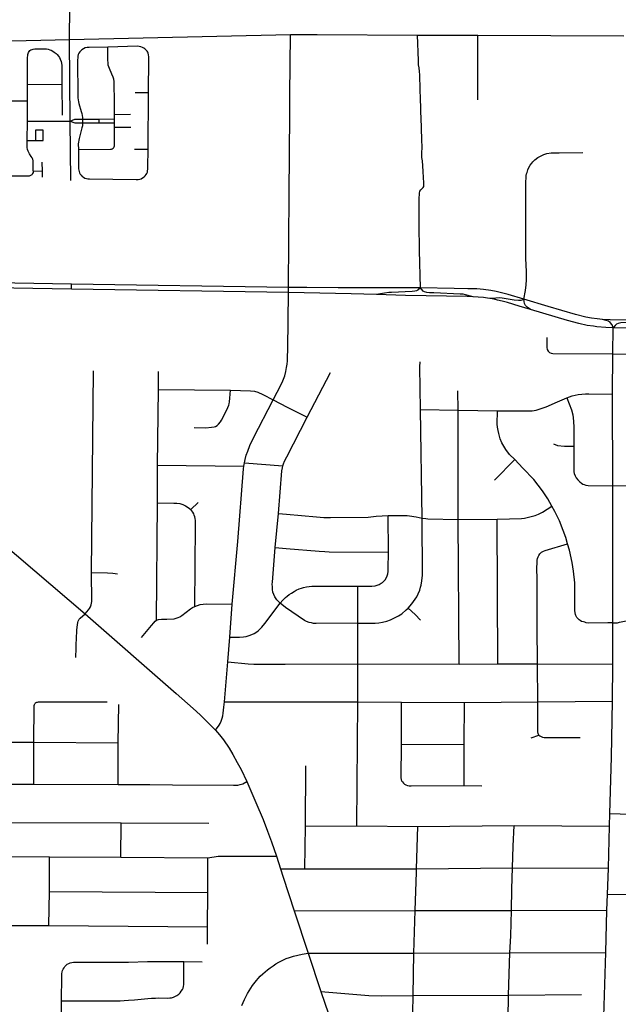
# Model space of a CAD drawing. Extents: x 1410746 to 1533160, y 578873 to 704954.
# Tile 160 of 227: x 1473654 to 1478404, y 659930 to 667737. Entities that reach past the tile are written whole.
import ezdxf

# ---------------------------------------------------------------- set-up
doc = ezdxf.new("R2010")
doc.units = 0
doc.header["$MEASUREMENT"] = 0
doc.layers.add('MC_STREETS', color=254, linetype='CONTINUOUS')

msp = doc.modelspace()

# ---------------------------------------------------------------- linework, layer by layer
at = {"layer": 'MC_STREETS'}
for p, q in [((1474050.111925, 667579.269225), (1475803.057225, 667620.60425)), ((1476810.0568, 667613.9627), (1477288.111375, 667613.0088)), ((1477290.14865, 667100.90375), (1477288.111375, 667613.0088)), ((1477288.111375, 667613.0088), (1478449.0829, 667607.9588)), ((1473448.977375, 667565.0825), (1474050.111925, 667579.269225)), ((1474055.1845, 666933.300925), (1474050.111925, 667579.269225)), ((1473715.4433, 667092.3531), (1473715.797725, 667225.388825)), ((1473715.797725, 667225.388825), (1473988.6397, 667223.03625)), ((1473988.6397, 667223.03625), (1473990.842125, 666978.698075)), ((1474570.825625, 667160.8487), (1474676.8547, 667160.50965)), ((1474672.850325, 666710.254425), (1474676.8547, 667160.50965)), ((1473715.20655, 666932.775325), (1473715.4433, 667092.3531)), ((1474405.861975, 666986.28475), (1474405.1558, 667117.89905)), ((1474405.861975, 666986.28475), (1474533.30075, 666987.433675)), ((1474406.057575, 666949.8287), (1474405.861975, 666986.28475)), ((1473713.83585, 666779.073275), (1473715.20655, 666932.775325)), ((1473715.20655, 666932.775325), (1474055.1845, 666933.300925)), ((1474058.9058, 666461.909575), (1474055.1845, 666933.300925)), ((1474152.34085, 666948.682025), (1474283.592825, 666949.275225)), ((1474152.34085, 666948.682025), (1474153.4663, 666918.830325)), ((1474153.4663, 666918.830325), (1474283.451975, 666919.383225)), ((1474283.451975, 666919.383225), (1474283.592825, 666949.275225)), ((1474283.451975, 666919.383225), (1474406.226375, 666919.905475)), ((1474283.592825, 666949.275225), (1474406.057575, 666949.8287)), ((1474406.226375, 666919.905475), (1474406.057575, 666949.8287)), ((1474406.433225, 666884.825675), (1474406.226375, 666919.905475)), ((1474406.433225, 666884.825675), (1474534.781525, 666885.3518)), ((1473713.83585, 666779.073275), (1473779.61245, 666778.981625)), ((1474566.12165, 666710.831), (1474672.850325, 666710.254425)), ((1473833.7273, 666537.26315), (1473833.606825, 666607.63125)), ((1473761.685, 666537.56575), (1473833.7273, 666537.26315)), ((1473833.82245, 666488.79695), (1473833.7273, 666537.26315)), ((1474065.2784, 665600.55805), (1474065.68995, 665640.624025)), ((1475787.55725, 665574.01225), (1474065.2784, 665600.55805)), ((1475787.9561, 665614.21135), (1474065.68995, 665640.624025)), ((1475787.55725, 665574.01225), (1475787.9561, 665614.21135)), ((1475781.6199, 665127.398925), (1475787.55725, 665574.01225)), ((1478361.500275, 665087.026), (1478362.7762, 665293.4077)), ((1478357.581325, 664767.949525), (1478361.500275, 665087.026)), ((1478361.500275, 665087.026), (1479107.42595, 665076.925975)), ((1474224.446225, 663353.31785), (1474238.5479, 664953.68895)), ((1474755.372175, 664805.5498), (1474755.842525, 664948.066725)), ((1475934.5154, 664585.29475), (1476120.979875, 664940.656125)), ((1474748.78965, 664205.8378), (1474755.372175, 664805.5498)), ((1474755.372175, 664805.5498), (1475326.4975, 664799.02065)), ((1475665.541425, 664722.114325), (1475777.3526, 664664.8309)), ((1477132.056225, 664641.19585), (1477131.38365, 664793.260175)), ((1478360.687275, 664041.7817), (1478357.581325, 664767.949525)), ((1475777.3526, 664664.8309), (1475934.5154, 664585.29475)), ((1476847.97345, 663785.062375), (1476835.42425, 664645.123)), ((1476835.42425, 664645.123), (1477132.056225, 664641.19585)), ((1475773.934325, 664269.833925), (1475934.5154, 664585.29475)), ((1477132.056225, 664641.19585), (1477444.121525, 664636.24475)), ((1477133.541125, 663775.15625), (1477132.056225, 664641.19585)), ((1474748.024575, 663906.738), (1474748.78965, 664205.8378)), ((1474748.78965, 664205.8378), (1475433.10915, 664198.353875)), ((1475433.10915, 664198.353875), (1475437.51565, 664222.6783)), ((1475437.51565, 664222.6783), (1475741.809175, 664198.4524)), ((1477421.893225, 664086.204825), (1477581.886025, 664248.8459)), ((1478360.687275, 664041.7817), (1478528.442325, 664043.542125)), ((1478361.03275, 662954.618175), (1478360.687275, 664041.7817)), ((1474739.164675, 662975.31925), (1474748.024575, 663906.738)), ((1475011.941025, 663852.781075), (1475069.145325, 663908.886625)), ((1475682.4351, 663552.652425), (1475706.731325, 663820.9547)), ((1475706.731325, 663820.9547), (1475769.987625, 663815.427675)), ((1476579.236225, 663516.53435), (1476577.23055, 663805.97835)), ((1477133.541125, 663775.15625), (1477442.661575, 663777.184775)), ((1477141.391825, 662628.461025), (1477133.541125, 663775.15625)), ((1477447.717325, 662630.5437), (1477442.661575, 663777.184775)), ((1473501.237025, 663600.957525), (1474172.280975, 663026.616925)), ((1475682.4351, 663552.652425), (1475767.645875, 663545.489525)), ((1476336.426575, 662951.56175), (1476337.06665, 663245.198625)), ((1475321.07625, 662841.9193), (1475340.133675, 663102.563425)), ((1475762.95505, 663076.44055), (1475719.96015, 663110.969725)), ((1476336.64015, 662629.49055), (1476336.426575, 662951.56175)), ((1478360.070825, 662628.562725), (1478361.03275, 662954.618175)), ((1475305.794325, 662645.04575), (1475321.07625, 662841.9193)), ((1475277.87855, 662329.6171), (1475305.794325, 662645.04575)), ((1475759.70865, 662628.049075), (1476336.64015, 662629.49055)), ((1476336.1185, 662327.472125), (1476336.64015, 662629.49055)), ((1476336.64015, 662629.49055), (1477141.391825, 662628.461025)), ((1477141.391825, 662628.461025), (1477447.717325, 662630.5437)), ((1477447.717325, 662630.5437), (1477763.5438, 662629.8964)), ((1477763.5438, 662629.8964), (1478360.070825, 662628.562725)), ((1477764.43805, 662327.821825), (1477763.5438, 662629.8964)), ((1478358.88545, 662334.572825), (1478360.070825, 662628.562725)), ((1474435.881825, 662004.0935), (1474439.85215, 662308.323625)), ((1475277.87855, 662329.6171), (1475757.12385, 662328.91025)), ((1475757.12385, 662328.91025), (1476336.1185, 662327.472125)), ((1476329.124425, 661344.28445), (1476336.1185, 662327.472125)), ((1476336.1185, 662327.472125), (1476684.525275, 662325.81465)), ((1476684.510525, 661991.725425), (1476684.525275, 662325.81465)), ((1476684.525275, 662325.81465), (1477184.29535, 662323.75715)), ((1477181.01805, 661990.48265), (1477184.29535, 662323.75715)), ((1477184.29535, 662323.75715), (1477764.43805, 662327.821825)), ((1477764.43805, 662327.821825), (1478358.88545, 662334.572825)), ((1473187.2329, 662010.72875), (1473765.195825, 662007.6939)), ((1473765.195825, 662007.6939), (1474435.881825, 662004.0935)), ((1473766.013725, 661675.045275), (1473765.195825, 662007.6939)), ((1474435.63445, 661674.016075), (1474435.881825, 662004.0935)), ((1476684.510525, 661991.725425), (1477181.01805, 661990.48265)), ((1477180.62435, 661665.5092), (1477181.01805, 661990.48265)), ((1477712.108525, 662042.1582), (1477774.167625, 662064.23325)), ((1475921.4716, 661342.243325), (1475924.805675, 661820.662775)), ((1473180.453225, 661678.093825), (1473766.013725, 661675.045275)), ((1473766.013725, 661675.045275), (1474435.63445, 661674.016075)), ((1477180.62435, 661665.5092), (1477320.52795, 661663.4355)), ((1478334.377625, 661342.616475), (1478337.162725, 661443.11695)), ((1478337.162725, 661443.11695), (1478603.697625, 661435.781975)), ((1473184.24165, 661372.806075), (1474458.9323, 661369.7119)), ((1474455.845025, 661095.79645), (1474458.9323, 661369.7119)), ((1474458.9323, 661369.7119), (1475154.43975, 661366.084625)), ((1475917.7489, 661003.952025), (1475921.4716, 661342.243325)), ((1475921.4716, 661342.243325), (1476329.124425, 661344.28445)), ((1476329.124425, 661344.28445), (1476813.495175, 661339.627)), ((1476803.089025, 661005.739525), (1476813.495175, 661339.627)), ((1476813.495175, 661339.627), (1477576.897175, 661348.88615)), ((1477576.897175, 661348.88615), (1478334.377625, 661342.616475)), ((1478325.13585, 661009.799225), (1478334.377625, 661342.616475)), ((1472862.817325, 661108.341875), (1473889.9633, 661099.9024)), ((1473889.6795, 660825.932475), (1473889.9633, 661099.9024)), ((1473889.9633, 661099.9024), (1474455.845025, 661095.79645)), ((1474455.845025, 661095.79645), (1475148.07245, 661091.457525)), ((1475146.748175, 660815.660525), (1475148.07245, 661091.457525)), ((1475691.631275, 661104.54675), (1475723.142025, 661005.201475)), ((1475723.142025, 661005.201475), (1475917.7489, 661003.952025)), ((1475723.142025, 661005.201475), (1475745.033525, 660937.330725)), ((1475917.7489, 661003.952025), (1476803.089025, 661005.739525)), ((1476803.089025, 661005.739525), (1477565.03305, 661011.747725)), ((1477565.03305, 661011.747725), (1478325.13585, 661009.799225)), ((1478319.417675, 660801.149725), (1478325.13585, 661009.799225)), ((1475745.033525, 660937.330725), (1475832.741225, 660672.62635)), ((1473885.540725, 660556.045225), (1473889.6795, 660825.932475)), ((1473889.6795, 660825.932475), (1475146.748175, 660815.660525)), ((1475144.486775, 660543.582275), (1475146.748175, 660815.660525)), ((1478313.35175, 660676.302525), (1478319.417675, 660801.149725)), ((1478319.417675, 660801.149725), (1479728.9211, 660812.20515)), ((1475832.741225, 660672.62635), (1476792.9916, 660673.303525)), ((1475832.741225, 660672.62635), (1475942.251825, 660335.31765)), ((1476781.678625, 660336.154925), (1476792.9916, 660673.303525)), ((1476792.9916, 660673.303525), (1477556.79225, 660673.08205)), ((1477556.79225, 660673.08205), (1478313.35175, 660676.302525)), ((1478304.053875, 660340.5719), (1478313.35175, 660676.302525)), ((1473588.77755, 660555.60085), (1473885.540725, 660556.045225)), ((1473885.540725, 660556.045225), (1475144.486775, 660543.582275)), ((1475144.0577, 660406.078875), (1475144.486775, 660543.582275)), ((1475942.251825, 660335.31765), (1476781.678625, 660336.154925)), ((1475942.251825, 660335.31765), (1476043.13845, 660031.3304)), ((1476777.43095, 660001.0552), (1476781.678625, 660336.154925)), ((1476781.678625, 660336.154925), (1477542.44155, 660338.1782)), ((1477531.782525, 660003.875125), (1477542.44155, 660338.1782)), ((1477542.44155, 660338.1782), (1478304.053875, 660340.5719)), ((1478289.81545, 659832.482975), (1478304.053875, 660340.5719)), ((1474956.539575, 660268.859775), (1475103.103375, 660268.286425)), ((1473984.20325, 659649.128725), (1473986.543425, 659958.924825)), ((1476777.43095, 660001.0552), (1477531.782525, 660003.875125)), ((1477531.782525, 660003.875125), (1478111.3815, 660007.18735))]:
    msp.add_line(p, q, dxfattribs=at)
for points in [[(1474050.111925, 667579.269225), (1474063.283425, 668879.538625), (1474076.133525, 669918.024975)], [(1475787.9561, 665614.21135), (1475792.9515, 666353.52465), (1475797.24835, 666989.456975), (1475798.28045, 667140.373075), (1475803.057225, 667620.60425)], [(1475803.057225, 667620.60425), (1476014.301875, 667619.415275), (1476810.0568, 667613.9627)], [(1476831.00115, 667209.92365), (1476829.519825, 667273.7996), (1476828.8027, 667299.678825), (1476826.595825, 667325.846075), (1476822.812625, 667354.535475), (1476819.659925, 667379.7569), (1476817.529025, 667413.17815), (1476810.0568, 667613.9627)], [(1473715.797725, 667225.388825), (1473716.98695, 667440.02465), (1473717.343175, 667449.886975), (1473718.25805, 667460.4589), (1473720.392775, 667468.896125), (1473723.973925, 667477.298825), (1473729.017925, 667484.8648)], [(1473729.017925, 667484.8648), (1473735.503025, 667491.7102), (1473743.069, 667497.11445), (1473752.4364, 667501.437875), (1473761.8038, 667503.959875), (1473775.314475, 667505.401), (1473789.905975, 667505.941425), (1473854.0366, 667505.7613), (1473866.8267, 667505.040725), (1473879.977075, 667502.698875), (1473893.3076, 667499.096025), (1473904.296275, 667494.412325), (1473916.3658, 667488.2875), (1473927.714775, 667480.541375), (1473942.12615, 667469.192425), (1473951.493525, 667460.1853), (1473961.5815, 667447.395225), (1473968.60705, 667435.866125)], [(1474352.183075, 667520.0955), (1474205.568475, 667517.49135), (1474189.162225, 667516.449675), (1474174.318475, 667512.80385), (1474160.255975, 667506.55385), (1474148.0164, 667499.00175), (1474137.86015, 667489.887175), (1474131.88995, 667482.955225), (1474124.251075, 667472.19135), (1474118.5219, 667460.385775), (1474115.2233, 667448.75385), (1474114.036375, 667435.43645), (1474113.698875, 667418.67305), (1474115.22595, 667133.917225), (1474115.86075, 667116.6788), (1474117.42325, 667101.574625), (1474120.179375, 667085.364525), (1474124.317325, 667071.402825), (1474142.16285, 667008.8663), (1474146.589925, 666993.2413), (1474149.421725, 666978.097975), (1474151.53785, 666962.251725), (1474152.34085, 666948.682025)], [(1474676.8547, 667160.50965), (1474679.223275, 667426.832), (1474678.65285, 667442.839575), (1474676.572425, 667459.251825), (1474673.336225, 667471.27205), (1474669.637675, 667479.8249), (1474664.5522, 667487.453125), (1474658.07975, 667495.774825), (1474648.13995, 667504.790025), (1474637.737825, 667512.187075), (1474627.56685, 667517.734875), (1474616.2401, 667522.5892), (1474602.3706, 667525.13195), (1474588.5011, 667526.056575), (1474352.183075, 667520.0955)], [(1474405.1558, 667117.89905), (1474404.69975, 667202.893625), (1474404.003975, 667225.506775), (1474402.43845, 667246.03255), (1474399.839325, 667264.105925), (1474394.5867, 667282.511625), (1474386.432975, 667304.3383), (1474366.245575, 667349.00175), (1474361.037225, 667362.80385), (1474357.20195, 667376.8944), (1474354.787225, 667395.61635), (1474353.745575, 667415.92885), (1474352.183075, 667520.0955)], [(1473968.60705, 667435.866125), (1473974.799725, 667424.4767), (1473982.301025, 667405.7497), (1473985.360275, 667391.551125), (1473987.521975, 667373.71705), (1473988.43285, 667357.005825), (1473988.6397, 667223.03625)], [(1476855.24345, 666406.083575), (1476859.601675, 666414.37535), (1476861.8239, 666427.4309), (1476862.101675, 666444.9309), (1476859.45995, 666483.084325), (1476856.424675, 666534.6842), (1476849.3855, 666617.032475), (1476846.30705, 666645.4722), (1476844.283525, 666668.742725), (1476844.73935, 666692.063675), (1476847.3188, 666714.272025), (1476848.330575, 666734.507275), (1476845.295275, 666777.507175), (1476841.754125, 666884.754), (1476837.707075, 667015.271325), (1476834.477525, 667131.956225), (1476832.585925, 667159.384525), (1476831.00115, 667209.92365)], [(1473585.466725, 667092.77145), (1473715.4433, 667092.3531)], [(1474055.1845, 666933.300925), (1474091.2843, 666947.014875), (1474152.34085, 666948.682025)], [(1474055.1845, 666933.300925), (1474091.6876, 666918.38055), (1474153.4663, 666918.830325)], [(1474153.4663, 666918.830325), (1474151.27345, 666896.5611), (1474147.9807, 666879.5889), (1474126.79825, 666795.324625), (1474123.152425, 666780.480875), (1474120.54825, 666766.6788), (1474119.022775, 666752.3819), (1474119.3047, 666709.027675)], [(1473839.757675, 666862.22585), (1473779.469725, 666862.341725), (1473779.61245, 666778.981625)], [(1473779.61245, 666778.981625), (1473840.181325, 666778.8554), (1473839.757675, 666862.22585)], [(1474119.3047, 666709.027675), (1474373.801125, 666709.9865), (1474381.20915, 666710.630675), (1474387.972975, 666713.100025), (1474395.273625, 666717.931325), (1474400.319675, 666722.87), (1474404.09185, 666728.915675), (1474406.55855, 666736.718575), (1474407.26485, 666743.78175), (1474406.433225, 666884.825675)], [(1473761.685, 666537.56575), (1473761.929425, 666602.054375), (1473760.62735, 666617.9398), (1473757.50235, 666631.48145), (1473752.81485, 666642.9398), (1473746.304425, 666653.35645), (1473731.200275, 666674.1898), (1473725.210675, 666683.5648), (1473720.523175, 666694.241875), (1473716.0961, 666707.2627), (1473714.273175, 666723.40855), (1473713.692, 666739.293225), (1473713.83585, 666779.073275)], [(1474119.3047, 666709.027675), (1474119.634675, 666570.7989), (1474120.5342, 666555.282125), (1474122.185125, 666542.6883), (1474125.2913, 666532.09075), (1474128.94565, 666522.5895), (1474134.60985, 666512.722825), (1474141.9185, 666503.769725), (1474150.506175, 666494.816625), (1474160.007425, 666487.50795), (1474171.51855, 666481.478325), (1474183.943275, 666477.093125), (1474194.72355, 666475.448675), (1474208.61, 666474.16965), (1474579.5243, 666469.236325), (1474593.950725, 666469.886425), (1474606.93175, 666472.159775), (1474618.6256, 666476.17955), (1474629.7713, 666482.209175), (1474640.36885, 666489.883275), (1474650.23555, 666499.74995), (1474657.7269, 666508.885775), (1474663.2084, 666518.387025), (1474667.04545, 666528.801875), (1474669.42075, 666539.582125), (1474671.106475, 666552.51725), (1474671.733875, 666568.82965), (1474672.850325, 666710.254425)], [(1477653.160475, 665521.5261), (1477667.69215, 665589.88725), (1477673.17715, 665634.550825), (1477676.644375, 665675.18295), (1477675.083675, 665739.69955), (1477670.899625, 665842.8857), (1477670.3432, 666104.48525), (1477670.924225, 666453.8661), (1477671.73395, 666481.1751), (1477673.546925, 666502.2712), (1477676.60205, 666514.96375), (1477679.917, 666526.558225), (1477687.05905, 666547.186775), (1477695.2539, 666564.15165), (1477705.4432, 666582.53515), (1477717.562925, 666599.0597), (1477726.1856, 666609.09415), (1477742.812875, 666626.260125), (1477764.214725, 666643.3339), (1477790.917425, 666658.483475), (1477812.177875, 666668.27315), (1477836.20475, 666675.823675), (1477871.142325, 666680.976875), (1477935.491275, 666681.55365), (1478122.838025, 666683.279025)], [(1473761.685, 666537.56575), (1473760.133325, 666526.1291), (1473756.498325, 666516.81415), (1473749.582225, 666507.424925), (1473739.87045, 666500.3509), (1473728.599975, 666497.113625), (1473716.73, 666496.394225), (1473535.223325, 666497.637525)], [(1476833.357675, 665611.000675), (1476826.546125, 665907.98645), (1476824.87945, 666113.542025), (1476825.15725, 666329.097575), (1476825.435025, 666344.653125), (1476827.37945, 666362.153125), (1476830.435025, 666376.597575), (1476836.546125, 666388.26425), (1476843.76835, 666396.042025), (1476855.24345, 666406.083575)], [(1474065.68995, 665640.624025), (1473313.408, 665652.161025), (1473159.05775, 665653.2627), (1473083.257, 665652.66585), (1473017.19305, 665648.10985), (1472961.4412, 665641.91235), (1472879.729, 665628.194725), (1472816.46225, 665612.676475), (1472751.4049, 665594.173925), (1472694.895475, 665574.62015), (1472647.551925, 665554.781425), (1472592.044275, 665529.71345), (1472542.505225, 665503.451775), (1472488.03465, 665470.45895), (1472446.75455, 665442.84845), (1472398.008275, 665407.00435), (1472358.0323, 665374.2682), (1472301.97215, 665323.201175), (1472247.24445, 665269.32255), (1472016.270525, 665010.067475), (1471946.64705, 664928.526775)], [(1474065.2784, 665600.55805), (1473298.302075, 665612.3796), (1473135.355225, 665613.011475), (1473047.3544, 665609.994425), (1472971.91395, 665602.724425), (1472913.01545, 665593.673925), (1472861.823325, 665584.027375), (1472816.506775, 665571.5742), (1472771.011125, 665558.92335), (1472720.96525, 665541.650575), (1472670.23245, 665521.954325), (1472622.63085, 665499.8877), (1472564.5889, 665470.027825), (1472509.081275, 665437.797575), (1472455.772575, 665401.138225), (1472420.411775, 665374.505075), (1472371.853475, 665333.921175), (1472328.233825, 665293.955225), (1472284.249975, 665250.746125), (1472210.465, 665170.21545), (1472050.942575, 664988.89645), (1471976.864025, 664902.02105)], [(1476833.357675, 665611.000675), (1476648.763875, 665610.9367), (1476512.4915, 665610.665375), (1476180.67195, 665610.546925), (1475932.61865, 665612.448825), (1475787.9561, 665614.21135)], [(1476833.357675, 665611.000675), (1476814.109875, 665592.836075), (1476802.698125, 665586.41645), (1476789.051, 665583.33485), (1476768.441125, 665581.2914), (1476603.937775, 665574.56765), (1476582.286125, 665572.84535), (1476547.5943, 665567.43245), (1476485.345825, 665557.098725)], [(1477252.585275, 665539.826625), (1477192.166275, 665556.66775), (1477171.762075, 665560.1233), (1477149.712375, 665561.7688), (1476940.930375, 665570.12795), (1476905.49185, 665572.108975), (1476883.48035, 665574.310125), (1476865.651025, 665578.712425), (1476854.645275, 665585.095775), (1476833.357675, 665611.000675)], [(1477653.160475, 665521.5261), (1477529.6837, 665558.163175), (1477487.1979, 665569.551275), (1477434.889275, 665581.493825), (1477391.778125, 665589.6152), (1477334.8911, 665597.274975), (1477280.75605, 665601.96655), (1477240.88835, 665603.46755), (1477210.2749, 665604.060725), (1477101.864025, 665606.1611), (1476833.357675, 665611.000675)], [(1476485.345825, 665557.098725), (1476284.822025, 665562.619525), (1475787.55725, 665574.01225)], [(1477252.585275, 665539.826625), (1477203.496725, 665541.7466), (1476715.64055, 665550.70165), (1476485.345825, 665557.098725)], [(1477383.300725, 665526.62575), (1477366.76565, 665529.265925), (1477333.89275, 665533.9587), (1477292.510925, 665537.437775), (1477252.585275, 665539.826625)], [(1477653.160475, 665521.5261), (1477645.16935, 665515.1229), (1477638.448975, 665512.367675), (1477629.855225, 665510.648925), (1477613.24065, 665509.885025), (1477577.393375, 665513.462325), (1477481.6212, 665528.759), (1477460.642025, 665530.7465), (1477432.5962, 665529.86315), (1477383.300725, 665526.62575)], [(1477707.198975, 665439.798225), (1477618.364625, 665465.728325), (1477526.0087, 665493.6465), (1477483.2066, 665504.849125), (1477446.504075, 665513.867975), (1477418.0212, 665520.1465), (1477383.300725, 665526.62575)], [(1478278.323075, 665359.960425), (1478236.0965, 665364.550275), (1478192.493, 665370.058075), (1478145.2176, 665379.69675), (1478064.919825, 665398.431875), (1477846.1834, 665463.505875), (1477653.160475, 665521.5261)], [(1477707.198975, 665439.798225), (1477680.65385, 665457.1767), (1477668.81355, 665470.54475), (1477660.9377, 665487.8572), (1477655.82745, 665503.58295), (1477653.160475, 665521.5261)], [(1478362.7762, 665293.4077), (1478305.6887, 665295.7723), (1478232.4756, 665301.92385), (1478206.145275, 665306.0764), (1478157.95705, 665313.2014), (1478091.36565, 665327.6049), (1478001.09155, 665352.30335), (1477707.198975, 665439.798225)], [(1478362.7762, 665293.4077), (1478355.43245, 665316.3569), (1478340.28595, 665336.552225), (1478325.59845, 665345.7319), (1478306.49785, 665352.835775), (1478278.323075, 665359.960425)], [(1478720.784, 665353.07565), (1478487.4646, 665353.46705), (1478338.450025, 665356.747525), (1478278.323075, 665359.960425)], [(1478720.784, 665353.07565), (1478642.60405, 665341.361775), (1478617.053525, 665338.38815), (1478593.341025, 665336.483825), (1478424.6842, 665332.45595), (1478403.166825, 665329.208475), (1478388.479325, 665323.241675), (1478378.38165, 665313.603), (1478362.7762, 665293.4077)], [(1479431.9595, 665282.77845), (1478939.839375, 665287.470425), (1478362.7762, 665293.4077)], [(1477837.67325, 665216.418775), (1477836.01675, 665155.8441), (1477836.514125, 665137.982575), (1477839.30775, 665122.62665), (1477847.292025, 665107.84345), (1477857.003975, 665098.825225), (1477871.34065, 665092.58185), (1477883.827425, 665090.269475), (1478361.500275, 665087.026)], [(1475665.541425, 664722.114325), (1475728.687575, 664843.89975), (1475743.2914, 664874.682325), (1475757.476625, 664913.0585), (1475766.272525, 664946.405875), (1475771.7504, 664979.23075), (1475775.190975, 665005.259475), (1475777.734025, 665033.382475), (1475779.080325, 665056.868175), (1475781.6199, 665127.398925)], [(1476835.42425, 664645.123), (1476829.35865, 664984.431375), (1476830.780825, 665023.31475)], [(1475039.440975, 664502.379525), (1475130.22525, 664502.266), (1475175.8039, 664505.38705), (1475196.666375, 664508.98875), (1475208.814325, 664512.3959), (1475221.335625, 664520.531725), (1475231.364475, 664530.537925), (1475246.597375, 664548.094), (1475255.307025, 664562.49785), (1475297.0789, 664644.388425), (1475314.098575, 664681.583225), (1475316.51555, 664690.280075), (1475319.9168, 664706.2446), (1475322.7301, 664735.3364), (1475326.4975, 664799.02065)], [(1475326.4975, 664799.02065), (1475485.460425, 664795.565625), (1475516.566, 664791.317925), (1475543.6611, 664783.140125), (1475582.383125, 664765.99285), (1475665.541425, 664722.114325)], [(1475437.51565, 664222.6783), (1475442.8004, 664248.807525), (1475452.186875, 664283.600425), (1475463.230475, 664316.904175), (1475479.830175, 664361.3939), (1475509.366225, 664420.934475), (1475665.541425, 664722.114325)], [(1477444.121525, 664636.24475), (1477586.844675, 664635.66765), (1477668.61945, 664636.27065), (1477720.882125, 664636.35235), (1477751.04775, 664641.598075), (1477831.363875, 664668.46155), (1477921.4759, 664707.88765), (1477995.675875, 664738.149075)], [(1477995.675875, 664738.149075), (1478037.32245, 664755.9243), (1478085.281025, 664765.9269), (1478144.64245, 664769.87965), (1478169.3727, 664770.1303), (1478357.581325, 664767.949525)], [(1477995.675875, 664738.149075), (1478031.80375, 664644.910725), (1478042.235825, 664603.175575), (1478049.7322, 664554.939125), (1478050.438225, 664504.283725), (1478050.675775, 664356.72595)], [(1477581.886025, 664248.8459), (1477541.9491, 664290.4239), (1477510.972125, 664330.371), (1477479.39935, 664383.081525), (1477466.52405, 664414.662825), (1477455.5313, 664456.409475), (1477449.508325, 664479.114475), (1477445.831175, 664506.8746), (1477444.021475, 664529.4979), (1477444.121525, 664636.24475)], [(1477889.41265, 664374.660625), (1477922.33875, 664360.301075), (1477976.7714, 664356.33355), (1478050.675775, 664356.72595)], [(1478050.675775, 664356.72595), (1478052.00025, 664192.7522), (1478052.040275, 664151.217825), (1478054.0337, 664138.063325), (1478061.00515, 664120.80515), (1478069.662275, 664103.514175), (1478083.136325, 664088.316375), (1478097.72685, 664072.732425), (1478111.5805, 664062.627775), (1478123.2222, 664054.3873), (1478131.859, 664050.57695), (1478146.106025, 664046.293825), (1478164.5945, 664043.38635), (1478360.687275, 664041.7817)], [(1475741.809175, 664198.4524), (1475747.45615, 664215.234625), (1475756.517925, 664236.756325), (1475773.934325, 664269.833925)], [(1475340.133675, 663102.563425), (1475384.645675, 663598.881), (1475430.406425, 664174.8561), (1475433.10915, 664198.353875)], [(1475706.731325, 663820.9547), (1475734.777325, 664161.22995), (1475738.378325, 664182.8078), (1475741.809175, 664198.4524)], [(1477875.4166, 663881.022825), (1477845.036425, 663937.3531), (1477802.438725, 664001.205975), (1477733.932625, 664091.063425), (1477647.7527, 664182.3562), (1477581.886025, 664248.8459)], [(1474748.024575, 663906.738), (1474876.11125, 663904.609075), (1474900.2805, 663904.867275), (1474924.940875, 663901.472575), (1474948.9405, 663892.990325), (1474968.71245, 663883.861725), (1474990.899075, 663868.85685), (1475011.941025, 663852.781075)], [(1477442.661575, 663777.184775), (1477541.32705, 663779.282225), (1477636.917075, 663782.168375), (1477660.5883, 663785.7179), (1477701.2247, 663794.768075), (1477744.171775, 663807.05315), (1477771.354475, 663817.821175), (1477802.27995, 663833.253225), (1477875.4166, 663881.022825)], [(1478001.70245, 663582.381025), (1477987.74545, 663630.74215), (1477967.7783, 663687.963825), (1477938.037875, 663762.861975), (1477899.885375, 663838.65185), (1477875.4166, 663881.022825)], [(1475042.850375, 663083.727475), (1475049.725725, 663729.631075), (1475049.00855, 663764.985), (1475046.827775, 663782.87965), (1475043.157825, 663796.43145), (1475039.1713, 663808.167325), (1475034.623075, 663819.91435), (1475027.301575, 663833.537025), (1475011.941025, 663852.781075)], [(1475769.987625, 663815.427675), (1476009.43445, 663795.1375), (1476066.8537, 663790.379725), (1476121.243225, 663789.026), (1476419.34045, 663792.64635), (1476483.262225, 663799.785775), (1476577.23055, 663805.97835)], [(1476577.23055, 663805.97835), (1476706.7713, 663806.380575), (1476728.974675, 663806.678825), (1476748.03205, 663804.123375), (1476799.5723, 663795.837625), (1476847.97345, 663785.062375)], [(1476735.776825, 663070.6022), (1476765.3788, 663104.639525), (1476792.818375, 663143.090575), (1476804.68055, 663160.712925), (1476816.936775, 663184.156775), (1476829.319625, 663214.15605), (1476835.6841, 663238.07825), (1476839.3442, 663252.944675), (1476845.387175, 663289.26055), (1476849.864525, 663331.800175), (1476847.97345, 663785.062375)], [(1476847.97345, 663785.062375), (1476875.99045, 663780.87605), (1476893.6433, 663778.347825), (1477133.541125, 663775.15625)], [(1475719.96015, 663110.969725), (1475693.75075, 663138.573225), (1475679.8096, 663160.32145), (1475670.3296, 663179.002625), (1475663.637825, 663199.0779), (1475660.29195, 663219.98965), (1475658.89785, 663239.5073), (1475658.619025, 663260.41905), (1475659.17665, 663276.869625), (1475682.4351, 663552.652425)], [(1477763.5438, 662629.8964), (1477761.091375, 662924.321325), (1477759.396175, 663301.434425), (1477757.997875, 663388.900125), (1477758.87845, 663434.4243), (1477760.333175, 663451.51975), (1477763.107775, 663464.21755), (1477767.855475, 663477.241475), (1477773.15105, 663489.526225), (1477782.39285, 663502.463225), (1477794.7104, 663514.61215), (1477810.341925, 663523.782075), (1477823.6631, 663529.718075), (1478001.70245, 663582.381025)], [(1478361.03275, 662954.618175), (1478320.84485, 662954.3019), (1478165.71785, 662953.292725), (1478149.7566, 662956.15165), (1478137.454125, 662959.3042), (1478127.3915, 662962.04895), (1478111.746175, 662966.723475), (1478101.739975, 662972.381925), (1478092.302325, 662978.393725), (1478075.232475, 662996.575775), (1478066.5399, 663012.04555), (1478063.928375, 663022.297175), (1478059.674425, 663049.339775), (1478058.524175, 663077.051), (1478058.09275, 663272.703825), (1478049.7696, 663365.404425), (1478038.138075, 663432.3016), (1478016.740475, 663531.812575), (1478001.70245, 663582.381025)], [(1475767.645875, 663545.489525), (1476029.259275, 663522.14505), (1476074.716475, 663519.4711), (1476108.8565, 663517.7742), (1476579.236225, 663516.53435)], [(1476337.06665, 663245.198625), (1476448.640925, 663246.3128), (1476474.5316, 663248.3607), (1476491.469575, 663252.404), (1476507.607, 663258.649075), (1476523.2464, 663268.182525), (1476532.368775, 663274.9279), (1476544.103975, 663285.994475), (1476553.59215, 663297.1047), (1476564.32375, 663314.3842), (1476570.124225, 663327.127025), (1476574.618125, 663343.979125), (1476577.239575, 663361.5802), (1476579.112025, 663384.04965), (1476579.236225, 663516.53435)], [(1474172.280975, 663026.616925), (1474199.38745, 663057.06725), (1474208.50235, 663068.98995), (1474216.7578, 663082.15395), (1474222.32055, 663097.19395), (1474224.792875, 663110.997775), (1474225.823, 663123.56545), (1474224.446225, 663353.31785)], [(1474224.446225, 663353.31785), (1474351.360875, 663350.876025), (1474393.034975, 663348.635475), (1474429.331775, 663344.6025)], [(1475763.544275, 663154.68765), (1475777.11895, 663166.455575), (1475793.2907, 663178.7238), (1475810.298925, 663190.992025), (1475830.93185, 663203.539075), (1475848.07815, 663212.794175), (1475871.36125, 663223.335525), (1475890.0026, 663230.19605), (1475906.104925, 663234.6196), (1475930.367025, 663239.61335), (1475951.465175, 663242.866575), (1475972.81115, 663244.739025), (1475993.40815, 663245.488), (1476337.06665, 663245.198625)], [(1474739.164675, 662975.31925), (1474755.309975, 662981.927175), (1474778.4064, 662984.756575), (1474822.80065, 662984.621075), (1474878.479675, 662986.8166), (1474910.720425, 662997.48325), (1474924.892325, 663003.7654), (1474939.66165, 663011.857575), (1475009.5781, 663065.41065), (1475026.244775, 663075.4801), (1475042.850375, 663083.727475)], [(1475042.850375, 663083.727475), (1475064.78645, 663092.8412), (1475086.66145, 663099.438425), (1475110.27255, 663103.6051), (1475135.619775, 663105.688425), (1475340.133675, 663102.563425)], [(1475321.07625, 662841.9193), (1475397.240775, 662840.71035), (1475430.941175, 662843.81885), (1475451.5307, 662847.79065), (1475474.403025, 662853.53965), (1475497.03685, 662861.47925), (1475513.77205, 662869.5337), (1475528.55515, 662878.35455), (1475547.096125, 662892.567125), (1475557.960925, 662902.1931), (1475575.17515, 662920.439125), (1475598.507125, 662949.860975), (1475719.96015, 663110.969725)], [(1475719.96015, 663110.969725), (1475741.9872, 663134.390875), (1475763.544275, 663154.68765)], [(1474100.193875, 662679.8946), (1474100.944075, 662753.094525), (1474102.092375, 662788.626175), (1474104.095675, 662824.478475), (1474108.3954, 662898.188125), (1474112.130425, 662940.281375), (1474115.28895, 662957.233), (1474119.17445, 662969.18015), (1474126.1928, 662983.251975), (1474133.155125, 662991.906625), (1474172.280975, 663026.616925)], [(1474172.280975, 663026.616925), (1474895.72835, 662393.91745), (1475029.4089, 662276.903575), (1475086.700575, 662225.16745), (1475145.2403, 662168.44325), (1475207.93645, 662103.575125)], [(1476336.426575, 662951.56175), (1476005.37245, 662949.24385), (1475986.53515, 662950.48545), (1475969.562925, 662953.73545), (1475951.146275, 662958.61045), (1475930.92405, 662966.37435), (1475915.1059, 662974.678175), (1475762.95505, 663076.44055)], [(1476336.426575, 662951.56175), (1476443.49395, 662952.034525), (1476474.412525, 662952.527625), (1476505.085675, 662954.8475), (1476533.8563, 662960.483), (1476568.3011, 662968.92295), (1476595.75905, 662979.32055), (1476618.7016, 662988.712275), (1476644.804225, 663001.686325), (1476660.9912, 663010.4806), (1476686.04825, 663027.482525), (1476721.18335, 663057.04055), (1476735.776825, 663070.6022)], [(1476735.776825, 663070.6022), (1476791.281625, 663020.341475), (1476835.177225, 662977.18735)], [(1474620.34695, 662839.933075), (1474699.860625, 662933.8223), (1474717.71525, 662956.06305), (1474728.801125, 662967.2992), (1474739.164675, 662975.31925)], [(1478361.03275, 662954.618175), (1478381.67735, 662954.63755), (1478398.116575, 662956.166775), (1478413.600025, 662959.22525), (1478547.9811, 662987.1337), (1478594.2403, 662997.475375)], [(1475305.794325, 662645.04575), (1475466.535625, 662630.531875), (1475511.89155, 662628.354775), (1475543.0957, 662627.6317), (1475759.70865, 662628.049075)], [(1473765.195825, 662007.6939), (1473767.92055, 662291.4535), (1473768.926775, 662299.8134), (1473771.020625, 662306.330775), (1473773.65545, 662311.74415), (1473775.685625, 662314.983625)], [(1473775.685625, 662314.983625), (1473779.858775, 662319.8491), (1473785.094775, 662323.1943), (1473789.894425, 662325.66685), (1473796.4394, 662327.1213), (1473802.907025, 662327.568575), (1474349.18415, 662328.213925)], [(1475207.93645, 662103.575125), (1475235.96705, 662142.920825), (1475244.4534, 662157.321875), (1475253.02, 662175.8619), (1475260.6589, 662198.084125), (1475264.825575, 662216.834125), (1475268.331075, 662238.092625), (1475274.118775, 662287.18545), (1475277.87855, 662329.6171)], [(1477774.167625, 662064.23325), (1477768.6599, 662077.727225), (1477766.732175, 662091.77195), (1477765.64525, 662108.5676), (1477764.43805, 662327.821825)], [(1478337.162725, 661443.11695), (1478347.444525, 661800.688725), (1478349.478, 661891.367025), (1478358.88545, 662334.572825)], [(1475207.93645, 662103.575125), (1475239.66795, 662067.873575), (1475271.075575, 662027.2508), (1475315.2379, 661961.19015), (1475346.2153, 661911.3263), (1475380.6918, 661848.57185), (1475410.311325, 661792.355175), (1475455.544725, 661696.931025)], [(1476691.48395, 661693.7705), (1476687.470425, 661700.8854), (1476683.27445, 661712.013825), (1476681.450125, 661725.5139), (1476684.510525, 661991.725425)], [(1477774.167625, 662064.23325), (1477780.501525, 662058.725525), (1477790.966225, 662053.493175), (1477802.5325, 662049.086975), (1477815.751075, 662046.883875), (1478100.5624, 662046.691175)], [(1474435.63445, 661674.016075), (1474687.37835, 661672.02855), (1474867.457075, 661669.61615), (1475351.590625, 661667.485575), (1475384.466675, 661668.9754), (1475404.50885, 661672.00065), (1475423.9838, 661677.862025), (1475455.544725, 661696.931025)], [(1475455.544725, 661696.931025), (1475527.063025, 661529.272925), (1475585.47105, 661396.979575), (1475621.270875, 661303.941875), (1475653.1005, 661218.60165), (1475691.631275, 661104.54675)], [(1476691.48395, 661693.7705), (1476699.328575, 661683.189375), (1476706.6259, 661676.98665), (1476717.75435, 661670.236625), (1476730.524675, 661665.675775), (1476744.024725, 661663.30415), (1476761.17345, 661662.20955), (1477180.62435, 661665.5092)], [(1477565.03305, 661011.747725), (1477570.038275, 661183.24935), (1477576.897175, 661348.88615)], [(1475148.07245, 661091.457525), (1475229.23115, 661104.255625), (1475691.631275, 661104.54675)], [(1476792.9916, 660673.303525), (1476801.73075, 660979.1697), (1476803.089025, 661005.739525)], [(1477556.79225, 660673.08205), (1477560.147225, 660846.43735), (1477565.03305, 661011.747725)], [(1477542.44155, 660338.1782), (1477550.682025, 660473.548675), (1477556.79225, 660673.08205)], [(1475417.105575, 659920.348975), (1475426.569475, 659944.575), (1475437.444775, 659969.137925), (1475450.300725, 659994.390825), (1475462.54545, 660017.105675), (1475487.5257, 660058.882175), (1475502.2842, 660080.819475), (1475532.26415, 660119.58415), (1475546.35465, 660136.069675), (1475563.27555, 660153.59295), (1475582.731875, 660171.43115), (1475602.173775, 660188.541025), (1475619.593025, 660202.775925), (1475640.706175, 660219.124625), (1475664.081125, 660236.1584), (1475687.1326, 660251.01205), (1475711.459525, 660265.45095), (1475736.3889, 660277.54045)], [(1475736.3889, 660277.54045), (1475769.31865, 660292.428225), (1475795.585975, 660302.722175), (1475826.467825, 660312.66115), (1475862.319175, 660321.1803), (1475895.330825, 660327.56965), (1475942.251825, 660335.31765)], [(1473986.543425, 659958.924825), (1474450.432325, 659958.924825), (1474482.387225, 659960.0037), (1474517.098975, 659962.049825), (1474564.3212, 659965.522025), (1474670.918425, 659976.63315), (1474699.737875, 659979.0637), (1474731.682325, 659980.4526), (1474759.112875, 659981.49425), (1474830.744725, 659980.2521), (1474844.715525, 659980.723025), (1474859.62815, 659982.44975), (1474873.755925, 659986.0602), (1474886.1962, 659991.216475), (1474901.12675, 659999.549825), (1474915.7101, 660010.660925), (1474927.51565, 660022.466475), (1474936.543425, 660033.5776), (1474944.653775, 660047.943875), (1474950.3524, 660059.454675), (1474954.22545, 660072.364825), (1474956.291075, 660086.824175), (1474957.065675, 660103.86555), (1474956.539575, 660268.859775)], [(1473986.543425, 659958.924825), (1473988.3448, 660154.8749), (1473989.067875, 660171.144375), (1473990.8756, 660186.690775), (1473994.1295, 660199.3448), (1473998.829575, 660210.191125), (1474005.743575, 660220.705025), (1474012.677275, 660230.406775), (1474020.69925, 660238.265675)], [(1474020.69925, 660238.265675), (1474031.83965, 660247.5209), (1474042.93795, 660254.2995), (1474054.8689, 660259.3611), (1474068.246025, 660262.25345), (1474081.9847, 660263.3381), (1474098.254175, 660264.422725), (1474418.553775, 660263.3027), (1474517.77405, 660264.284975), (1474668.2488, 660270.827625), (1474956.539575, 660268.859775)], [(1476043.13845, 660031.3304), (1476103.211475, 659854.193925), (1476116.7751, 659814.583125), (1476171.840625, 659683.4492), (1476193.058725, 659641.172325)], [(1476043.13845, 660031.3304), (1476423.20825, 660001.484475), (1476525.29825, 659998.293375), (1476777.43095, 660001.0552)], [(1476768.756425, 659640.53885), (1476767.882725, 659682.453475), (1476769.7702, 659736.337225), (1476773.489025, 659841.191675), (1476774.1793, 659862.3094), (1476777.43095, 660001.0552)], [(1477527.29985, 659642.9693), (1477531.181725, 659814.492575), (1477531.782525, 660003.875125)]]:
    msp.add_lwpolyline(points, dxfattribs=at)

doc.saveas('drawing.dxf')
